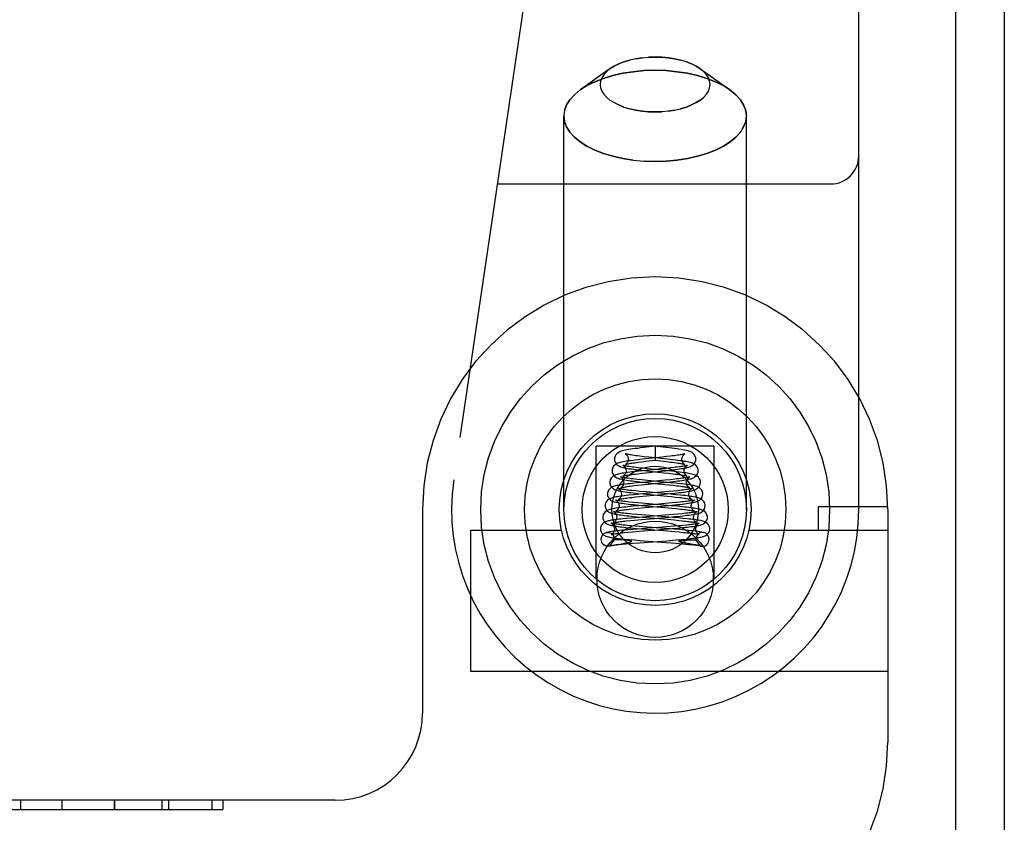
# Model space of a CAD drawing. Header units: inches. Extents: x 0 to 221, y 0 to 143.
# Tile 231 of 256: x 96.139 to 97.197, y 118.074 to 118.936. Entities that reach past the tile are written whole.
import ezdxf

# ---------------------------------------------------------------- set-up
doc = ezdxf.new("R2010")
doc.units = ezdxf.units.IN
doc.header["$LTSCALE"] = 12.142857
doc.header["$MEASUREMENT"] = 0
doc.linetypes.add('HIDDEN', pattern=[0.2, 0.1, -0.1])
doc.layers.get('0').update_dxf_attribs({"linetype": 'CONTINUOUS'})
doc.layers.add('RIGHTHAND_DOOR_ASSEMBLY', color=7, linetype='CONTINUOUS')

msp = doc.modelspace()

# ---------------------------------------------------------------- linework, layer by layer
at = {"color": 7, "linetype": 'Continuous'}
msp.add_line((97.1452, 117.9323), (97.1452, 135.6919), dxfattribs=at)
at = {"color": 3, "linetype": 'Continuous'}
msp.add_line((97.1972, 135.5799), (97.1972, 118.0319), dxfattribs=at)
at = {"layer": 'RIGHTHAND_DOOR_ASSEMBLY', "color": 8, "linetype": 'HIDDEN'}
for p, q in [((97.0407, 118.4099), (97.0407, 120.1268)), ((96.7888, 119.6886), (96.6055, 118.4418)), ((96.822, 118.8963), (96.8148, 118.8961)), ((96.8555, 118.8911), (96.8611, 118.8889)), ((96.8661, 118.8864), (96.8701, 118.8839)), ((96.7738, 118.8839), (96.742, 118.8614)), ((96.7697, 118.8806), (96.7738, 118.8839)), ((96.8701, 118.8839), (96.902, 118.8614)), ((96.7352, 118.8558), (96.7419, 118.8614)), ((96.7885, 118.8426), (96.7829, 118.8448)), ((96.724, 118.4099), (96.724, 118.8331)), ((96.822, 118.8373), (96.8291, 118.8376)), ((96.92, 118.4099), (96.92, 118.8331)), ((96.822, 118.7841), (96.8102, 118.7844)), ((96.6523, 118.7599), (97.0107, 118.7599)), ((96.8855, 118.4779), (96.7585, 118.4779)), ((96.7585, 118.335), (96.7585, 118.4779)), ((96.8126, 118.4768), (96.8063, 118.4761)), ((96.822, 118.4779), (96.8126, 118.4768)), ((96.8241, 118.4777), (96.822, 118.4779)), ((96.822, 118.4779), (96.822, 118.463)), ((96.8339, 118.4766), (96.8241, 118.4777)), ((96.8855, 118.335), (96.8855, 118.4779)), ((96.8082, 118.4639), (96.8029, 118.4633)), ((96.8036, 118.4608), (96.8076, 118.4613)), ((96.8076, 118.4613), (96.8119, 118.4618)), ((96.8153, 118.4661), (96.8102, 118.4667)), ((96.8119, 118.4618), (96.822, 118.463)), ((96.8353, 118.464), (96.8153, 118.4661)), ((96.822, 118.463), (96.8312, 118.4619)), ((96.8342, 118.4668), (96.8295, 118.4662)), ((96.8385, 118.4673), (96.8342, 118.4668)), ((96.8044, 118.4511), (96.7993, 118.4506)), ((96.8123, 118.4519), (96.8044, 118.4511)), ((96.8135, 118.4538), (96.8084, 118.4543)), ((96.8132, 118.4514), (96.8312, 118.4495)), ((96.8367, 118.4514), (96.8135, 118.4538)), ((96.8341, 118.4542), (96.8273, 118.4535)), ((96.8327, 118.4516), (96.8384, 118.4523)), ((96.8383, 118.4546), (96.8341, 118.4542)), ((96.8422, 118.4551), (96.8383, 118.4546)), ((96.8031, 118.4484), (96.8077, 118.4489)), ((96.8077, 118.4489), (96.8155, 118.4498)), ((96.8136, 118.4412), (96.8079, 118.4418)), ((96.8329, 118.4415), (96.8083, 118.4391)), ((96.8386, 118.4388), (96.8136, 118.4412)), ((96.8312, 118.4495), (96.8365, 118.4489)), ((96.8383, 118.442), (96.8329, 118.4415)), ((96.8359, 118.4394), (96.8413, 118.44)), ((96.8431, 118.4425), (96.8383, 118.442)), ((96.8025, 118.4385), (96.7972, 118.438)), ((96.799, 118.4356), (96.803, 118.436)), ((96.8053, 118.4294), (96.8009, 118.4299)), ((96.8083, 118.4391), (96.8025, 118.4385)), ((96.803, 118.436), (96.8073, 118.4365)), ((96.8124, 118.4288), (96.8053, 118.4294)), ((96.8073, 118.4365), (96.8144, 118.4372)), ((96.811, 118.4391), (96.8324, 118.4369)), ((96.8144, 118.4372), (96.8276, 118.4385)), ((96.8276, 118.4385), (96.8359, 118.4394)), ((96.8324, 118.4369), (96.8371, 118.4364)), ((96.8416, 118.4297), (96.8366, 118.4293)), ((96.8371, 118.4364), (96.8415, 118.436)), ((96.8462, 118.4302), (96.8416, 118.4297)), ((96.7986, 118.4258), (96.7934, 118.4252)), ((96.7967, 118.423), (96.8008, 118.4234)), ((96.8043, 118.4263), (96.7986, 118.4258)), ((96.8008, 118.4234), (96.8053, 118.4239)), ((96.8053, 118.4239), (96.8128, 118.4246)), ((96.8096, 118.4267), (96.8348, 118.4243)), ((96.8391, 118.4264), (96.8124, 118.4288)), ((96.8366, 118.4293), (96.8284, 118.4285)), ((96.8293, 118.4262), (96.8378, 118.427)), ((96.8348, 118.4243), (96.8396, 118.4238)), ((96.8378, 118.427), (96.8431, 118.4276)), ((96.8443, 118.4259), (96.8391, 118.4264)), ((96.8396, 118.4238), (96.844, 118.4233)), ((96.572, 118.4099), (96.572, 118.1912)), ((96.7982, 118.4134), (96.7928, 118.4128)), ((96.7942, 118.4104), (96.7984, 118.4108)), ((96.8038, 118.4139), (96.7982, 118.4134)), ((96.7984, 118.4108), (96.803, 118.4113)), ((96.8033, 118.417), (96.7985, 118.4175)), ((96.803, 118.4113), (96.8105, 118.412)), ((96.8114, 118.4163), (96.8033, 118.417)), ((96.8076, 118.4143), (96.8321, 118.4121)), ((96.8105, 118.412), (96.8338, 118.414)), ((96.8392, 118.414), (96.8114, 118.4163)), ((96.8321, 118.4121), (96.84, 118.4113)), ((96.8401, 118.417), (96.8326, 118.4163)), ((96.8338, 118.414), (96.8399, 118.4146)), ((96.8453, 118.4134), (96.8392, 118.414)), ((96.8399, 118.4146), (96.8458, 118.4152)), ((96.84, 118.4113), (96.8448, 118.4109)), ((96.8446, 118.4174), (96.8401, 118.417)), ((96.8488, 118.4178), (96.8446, 118.4174)), ((97.0719, 118.4129), (96.997, 118.4129)), ((96.997, 118.4129), (96.997, 118.3879)), ((97.072, 118.4099), (97.072, 118.1599)), ((96.7916, 118.4004), (96.7871, 118.3999)), ((96.7912, 118.3977), (96.7953, 118.3981)), ((96.7966, 118.4008), (96.7916, 118.4004)), ((96.7953, 118.3981), (96.7998, 118.3986)), ((96.8048, 118.4015), (96.7966, 118.4008)), ((96.8028, 118.4045), (96.7973, 118.405)), ((96.7998, 118.3986), (96.8072, 118.3992)), ((96.8021, 118.4022), (96.8083, 118.4016)), ((96.812, 118.4037), (96.8028, 118.4045)), ((96.8083, 118.4016), (96.8351, 118.3994)), ((96.8409, 118.4014), (96.812, 118.4037)), ((96.8413, 118.4045), (96.8326, 118.4038)), ((96.8351, 118.3994), (96.8427, 118.3987)), ((96.8368, 118.4017), (96.843, 118.4023)), ((96.8466, 118.4009), (96.8409, 118.4014)), ((96.8465, 118.405), (96.8413, 118.4045)), ((96.8427, 118.3987), (96.8473, 118.3983)), ((96.843, 118.4023), (96.8488, 118.4029)), ((96.8511, 118.4054), (96.8465, 118.405)), ((96.8517, 118.4004), (96.8466, 118.4009)), ((96.624, 118.3879), (96.7213, 118.3879)), ((96.624, 118.2359), (96.624, 118.3879)), ((96.7925, 118.3881), (96.7869, 118.3876)), ((96.7984, 118.3886), (96.7925, 118.3881)), ((96.801, 118.3921), (96.7961, 118.3925)), ((96.8076, 118.3893), (96.7984, 118.3886)), ((96.8089, 118.3914), (96.801, 118.3921)), ((96.8017, 118.3896), (96.8078, 118.3891)), ((96.8139, 118.3898), (96.8076, 118.3893)), ((96.8078, 118.3891), (96.8351, 118.3869)), ((96.8423, 118.3888), (96.8089, 118.3914)), ((96.8347, 118.3914), (96.8261, 118.3907)), ((96.8276, 118.3884), (96.84, 118.3895)), ((96.8426, 118.392), (96.8347, 118.3914)), ((96.84, 118.3895), (96.846, 118.39)), ((96.8485, 118.3883), (96.8423, 118.3888)), ((96.8474, 118.3925), (96.8426, 118.392)), ((96.846, 118.39), (96.8516, 118.3905)), ((96.8518, 118.3929), (96.8474, 118.3925)), ((96.8557, 118.3932), (96.8518, 118.3929)), ((96.9226, 118.3879), (97.072, 118.3879)), ((96.7782, 118.3779), (96.7782, 118.3772)), ((96.7822, 118.3773), (96.7811, 118.3773)), ((96.7832, 118.3772), (96.7822, 118.3773)), ((96.7842, 118.3772), (96.7832, 118.3772)), ((96.7852, 118.3772), (96.7842, 118.3772)), ((96.7862, 118.3772), (96.7852, 118.3772)), ((96.7871, 118.3772), (96.7862, 118.3772)), ((96.7879, 118.3771), (96.7871, 118.3772)), ((96.7887, 118.3771), (96.7879, 118.3771)), ((96.7894, 118.3771), (96.7887, 118.3771)), ((96.7892, 118.3851), (96.7931, 118.3855)), ((96.7901, 118.377), (96.7894, 118.3771)), ((96.7915, 118.3769), (96.791, 118.377)), ((96.792, 118.3769), (96.7915, 118.3769)), ((96.7924, 118.3769), (96.792, 118.3769)), ((96.7928, 118.3768), (96.7924, 118.3769)), ((96.7931, 118.3855), (96.7975, 118.386)), ((96.7943, 118.3777), (96.7998, 118.3772)), ((96.7975, 118.386), (96.8048, 118.3866)), ((96.7998, 118.3772), (96.8059, 118.3767)), ((96.805, 118.3742), (96.8344, 118.3764)), ((96.8059, 118.3767), (96.8336, 118.3746)), ((96.8344, 118.3764), (96.8441, 118.3772)), ((96.8351, 118.3869), (96.8431, 118.3863)), ((96.8431, 118.3863), (96.8479, 118.3858)), ((96.8441, 118.3772), (96.8499, 118.3777)), ((96.8499, 118.3777), (96.8552, 118.3782)), ((96.8506, 118.3768), (96.8509, 118.3768)), ((96.8509, 118.3768), (96.8513, 118.3768)), ((96.8513, 118.3768), (96.8517, 118.3769)), ((96.8524, 118.3769), (96.853, 118.377)), ((96.853, 118.377), (96.8535, 118.377)), ((96.8535, 118.377), (96.8542, 118.377)), ((96.8542, 118.377), (96.8549, 118.3771)), ((96.8549, 118.3771), (96.8556, 118.3771)), ((96.8556, 118.3771), (96.8564, 118.3771)), ((96.8564, 118.3771), (96.8573, 118.3772)), ((96.8573, 118.3772), (96.8582, 118.3772)), ((96.8582, 118.3772), (96.8592, 118.3772)), ((96.8592, 118.3772), (96.8602, 118.3772)), ((96.8602, 118.3772), (96.8612, 118.3773)), ((96.8612, 118.3773), (96.8623, 118.3773)), ((96.8623, 118.3773), (96.8633, 118.3773)), ((96.8657, 118.3779), (96.8658, 118.3772)), ((96.7733, 118.3708), (96.7728, 118.3707)), ((96.7776, 118.3717), (96.7788, 118.372)), ((96.7788, 118.372), (96.78, 118.3722)), ((96.78, 118.3722), (96.7818, 118.3725)), ((96.7818, 118.3725), (96.7859, 118.3732)), ((96.7859, 118.3732), (96.788, 118.3735)), ((96.788, 118.3735), (96.7891, 118.3737)), ((96.7891, 118.3737), (96.7902, 118.3739)), ((96.7902, 118.3739), (96.7908, 118.374)), ((96.7904, 118.3729), (96.7976, 118.3736)), ((96.7908, 118.374), (96.7915, 118.3742)), ((96.7915, 118.3742), (96.7921, 118.3743)), ((96.7976, 118.3736), (96.805, 118.3742)), ((96.8336, 118.3746), (96.8445, 118.3737)), ((96.8534, 118.374), (96.8528, 118.3741)), ((96.8541, 118.3739), (96.8534, 118.374)), ((96.8552, 118.3737), (96.8541, 118.3739)), ((96.8563, 118.3735), (96.8552, 118.3737)), ((96.8595, 118.3729), (96.8563, 118.3735)), ((96.86, 118.3728), (96.8595, 118.3729)), ((96.8627, 118.3724), (96.86, 118.3728)), ((96.8645, 118.3721), (96.8627, 118.3724)), ((96.8706, 118.3708), (96.8711, 118.3707)), ((97.072, 118.2359), (96.624, 118.2359)), ((96.4782, 118.0974), (95.8232, 118.0974)), ((96.14, 118.0974), (96.14, 118.0874)), ((96.1845, 118.0974), (96.1845, 118.0874)), ((96.1846, 118.0874), (96.1846, 118.0974)), ((96.2408, 118.0974), (96.2408, 118.0874)), ((96.2409, 118.0874), (96.2409, 118.0974)), ((96.2409, 118.0874), (96.2409, 118.0974)), ((96.2919, 118.0974), (96.2919, 118.0874)), ((96.2991, 118.0974), (96.2991, 118.0874)), ((96.3455, 118.0974), (96.3455, 118.0874)), ((96.3575, 118.0974), (96.3575, 118.0874)), ((96.0655, 118.0874), (96.3575, 118.0874))]:
    msp.add_line(p, q, dxfattribs=at)
for points in [[(96.8079, 118.8955), (96.8011, 118.8944), (96.7946, 118.893), (96.7885, 118.8911), (96.7829, 118.8889), (96.7778, 118.8864), (96.7738, 118.8839)], [(96.8011, 118.8944), (96.8079, 118.8955), (96.8148, 118.8961), (96.822, 118.8963)], [(96.822, 118.8963), (96.8291, 118.8961), (96.8361, 118.8955), (96.8429, 118.8944), (96.8494, 118.893)], [(96.8701, 118.8839), (96.8661, 118.8864), (96.8611, 118.8889), (96.8555, 118.8911), (96.8494, 118.893), (96.8429, 118.8944), (96.8361, 118.8955), (96.8291, 118.8961), (96.822, 118.8963)], [(96.7738, 118.8839), (96.7778, 118.8864), (96.7829, 118.8889), (96.7885, 118.8911), (96.7946, 118.893)], [(96.822, 118.8821), (96.8102, 118.8817), (96.7985, 118.8806), (96.7872, 118.8789), (96.7764, 118.8765), (96.7663, 118.8734), (96.757, 118.8697), (96.7486, 118.8656), (96.7419, 118.8614)], [(96.7419, 118.8614), (96.7486, 118.8656), (96.757, 118.8697), (96.7663, 118.8734), (96.7764, 118.8765), (96.7872, 118.8789), (96.7985, 118.8806), (96.8102, 118.8817), (96.822, 118.8821)], [(96.7738, 118.8839), (96.7697, 118.8806), (96.7668, 118.8773), (96.7647, 118.8739), (96.7634, 118.8704), (96.763, 118.8668), (96.7634, 118.8633), (96.7647, 118.8598), (96.7668, 118.8564), (96.7697, 118.8531), (96.7734, 118.8501), (96.7778, 118.8473), (96.7829, 118.8448), (96.7885, 118.8426), (96.7946, 118.8407), (96.8011, 118.8393), (96.8079, 118.8382), (96.8148, 118.8376), (96.822, 118.8373)], [(96.822, 118.8821), (96.8338, 118.8817), (96.8454, 118.8806), (96.8567, 118.8789), (96.8675, 118.8765), (96.8776, 118.8734), (96.887, 118.8697), (96.8953, 118.8656), (96.902, 118.8614)], [(96.902, 118.8614), (96.8953, 118.8656), (96.887, 118.8697), (96.8776, 118.8734), (96.8675, 118.8765), (96.8567, 118.8789), (96.8454, 118.8806), (96.8338, 118.8817), (96.822, 118.8821)], [(96.8361, 118.8382), (96.8429, 118.8393), (96.8494, 118.8407), (96.8555, 118.8426), (96.8611, 118.8448), (96.8661, 118.8473), (96.8705, 118.8501), (96.8742, 118.8531), (96.8771, 118.8564), (96.8792, 118.8598), (96.8805, 118.8633), (96.881, 118.8668), (96.8805, 118.8704), (96.8792, 118.8739), (96.8771, 118.8773), (96.8742, 118.8806), (96.8701, 118.8839)], [(96.7419, 118.8614), (96.7352, 118.8558), (96.7303, 118.8504), (96.7268, 118.8448), (96.7247, 118.839), (96.724, 118.8331)], [(96.902, 118.8614), (96.9087, 118.8558), (96.9136, 118.8504), (96.9171, 118.8448), (96.9193, 118.839), (96.92, 118.8331)], [(96.92, 118.8331), (96.9193, 118.839), (96.9171, 118.8448), (96.9136, 118.8504), (96.9087, 118.8558), (96.902, 118.8614)], [(96.7247, 118.839), (96.7268, 118.8448), (96.7303, 118.8504)], [(96.8705, 118.8501), (96.8661, 118.8473), (96.8611, 118.8448), (96.8555, 118.8426), (96.8494, 118.8407)], [(96.7985, 118.7855), (96.7872, 118.7872), (96.7764, 118.7897), (96.7663, 118.7927), (96.757, 118.7964), (96.7486, 118.8006), (96.7413, 118.8052), (96.7352, 118.8103), (96.7303, 118.8157), (96.7268, 118.8213), (96.7247, 118.8272), (96.724, 118.8331)], [(96.724, 118.8331), (96.7247, 118.8272), (96.7268, 118.8213), (96.7303, 118.8157), (96.7352, 118.8103), (96.7413, 118.8052), (96.7486, 118.8006), (96.757, 118.7964), (96.7663, 118.7927), (96.7764, 118.7897), (96.7872, 118.7872), (96.7985, 118.7855), (96.8102, 118.7844), (96.822, 118.7841)], [(96.822, 118.8373), (96.8148, 118.8376), (96.8079, 118.8382), (96.8011, 118.8393), (96.7946, 118.8407)], [(96.8429, 118.8393), (96.8361, 118.8382), (96.8291, 118.8376), (96.822, 118.8373)], [(96.822, 118.7841), (96.8338, 118.7844), (96.8454, 118.7855), (96.8567, 118.7872), (96.8675, 118.7897), (96.8776, 118.7927), (96.887, 118.7964), (96.8953, 118.8006), (96.9026, 118.8052), (96.9087, 118.8103), (96.9136, 118.8157), (96.9171, 118.8213), (96.9193, 118.8272), (96.92, 118.8331)], [(96.9193, 118.8272), (96.9171, 118.8213), (96.9136, 118.8157), (96.9087, 118.8103), (96.9026, 118.8052), (96.8953, 118.8006), (96.887, 118.7964), (96.8776, 118.7927), (96.8675, 118.7897), (96.8567, 118.7872), (96.8454, 118.7855), (96.8338, 118.7844), (96.822, 118.7841)], [(96.8063, 118.4761), (96.8034, 118.4757), (96.8006, 118.4754), (96.7981, 118.475), (96.7958, 118.4747), (96.7936, 118.4743), (96.7917, 118.474), (96.79, 118.4737), (96.7884, 118.4733), (96.7869, 118.473), (96.7856, 118.4726), (96.7844, 118.4722), (96.7833, 118.4717), (96.7821, 118.471), (96.781, 118.4702), (96.7799, 118.4689), (96.7789, 118.4673), (96.7783, 118.4655), (96.7782, 118.4641)], [(96.8657, 118.4641), (96.8656, 118.4656), (96.865, 118.4674), (96.864, 118.469), (96.8628, 118.4703), (96.8616, 118.4711), (96.8605, 118.4718), (96.8593, 118.4723), (96.8581, 118.4727), (96.8567, 118.473), (96.8553, 118.4734), (96.8536, 118.4737), (96.8518, 118.4741), (96.8498, 118.4744), (96.8476, 118.4748), (96.8452, 118.4751), (96.8426, 118.4755), (96.8399, 118.4758), (96.8339, 118.4766)], [(96.8029, 118.4633), (96.8003, 118.463), (96.7979, 118.4627), (96.7955, 118.4624), (96.7933, 118.4621), (96.7912, 118.4618), (96.7893, 118.4615), (96.7876, 118.4611), (96.786, 118.4608), (96.7845, 118.4605), (96.7832, 118.4601), (96.782, 118.4597), (96.7809, 118.4592), (96.7797, 118.4586), (96.7785, 118.4577), (96.7773, 118.4564), (96.7764, 118.4548), (96.7758, 118.4529), (96.7757, 118.4516)], [(96.7782, 118.4641), (96.7784, 118.4626), (96.779, 118.4608), (96.78, 118.4592), (96.7811, 118.458), (96.7823, 118.4571), (96.7835, 118.4564), (96.7847, 118.4559), (96.786, 118.4555), (96.7873, 118.4552), (96.7888, 118.4548), (96.7904, 118.4545), (96.7922, 118.4542), (96.7942, 118.4538), (96.7964, 118.4535), (96.7987, 118.4532), (96.8013, 118.4528), (96.8041, 118.4525), (96.807, 118.4521), (96.8132, 118.4514)], [(96.7901, 118.4698), (96.7899, 118.4699), (96.79, 118.4699), (96.7903, 118.4696), (96.791, 118.4691), (96.7918, 118.4682), (96.7926, 118.4668), (96.7931, 118.4653), (96.7932, 118.4641)], [(96.7932, 118.4641), (96.7931, 118.4631), (96.7927, 118.4616), (96.792, 118.4603), (96.7912, 118.4593), (96.7906, 118.4587), (96.7902, 118.4584), (96.79, 118.4583)], [(96.8102, 118.4667), (96.8055, 118.4673), (96.8034, 118.4675), (96.8013, 118.4678), (96.7994, 118.4681), (96.7977, 118.4683), (96.7961, 118.4686), (96.7946, 118.4688), (96.7933, 118.4691), (96.7922, 118.4693), (96.7913, 118.4695), (96.7906, 118.4697), (96.7902, 118.4698), (96.7901, 118.4698)], [(96.8295, 118.4662), (96.8192, 118.4651), (96.8082, 118.4639)], [(96.8312, 118.4619), (96.8362, 118.4613), (96.8386, 118.461), (96.8408, 118.4607), (96.8429, 118.4604), (96.8448, 118.4602), (96.8466, 118.4599), (96.8481, 118.4596), (96.8495, 118.4594), (96.8507, 118.4592), (96.8518, 118.4589), (96.8526, 118.4587), (96.8533, 118.4586), (96.8536, 118.4585)], [(96.8682, 118.4516), (96.8682, 118.4526), (96.8677, 118.4545), (96.8668, 118.4561), (96.8656, 118.4575), (96.8645, 118.4584), (96.8632, 118.4591), (96.8621, 118.4596), (96.8609, 118.46), (96.8596, 118.4604), (96.8582, 118.4607), (96.8566, 118.4611), (96.8549, 118.4614), (96.853, 118.4617), (96.8509, 118.4621), (96.8486, 118.4624), (96.8462, 118.4627), (96.8436, 118.463), (96.841, 118.4633), (96.8353, 118.464)], [(96.8384, 118.4523), (96.8411, 118.4526), (96.8436, 118.4529), (96.846, 118.4533), (96.8483, 118.4536), (96.8504, 118.4539), (96.8523, 118.4542), (96.854, 118.4546), (96.8556, 118.4549), (96.857, 118.4553), (96.8583, 118.4556), (96.8594, 118.456), (96.8605, 118.4565), (96.8617, 118.4571), (96.8628, 118.458), (96.864, 118.4592), (96.865, 118.4609), (96.8656, 118.4628), (96.8657, 118.4641)], [(96.8538, 118.4698), (96.8539, 118.4699), (96.854, 118.4699), (96.8538, 118.4698), (96.8535, 118.4697), (96.8529, 118.4695), (96.8521, 118.4694), (96.8512, 118.4692), (96.8501, 118.4689), (96.8488, 118.4687), (96.8474, 118.4685), (96.8459, 118.4683), (96.8442, 118.468), (96.8425, 118.4678), (96.8406, 118.4675), (96.8385, 118.4673)], [(96.8507, 118.4641), (96.8508, 118.4652), (96.8513, 118.4667), (96.852, 118.4681), (96.8529, 118.4691), (96.8535, 118.4696), (96.8538, 118.4698)], [(96.8536, 118.4585), (96.8537, 118.4584), (96.8539, 118.4583), (96.8539, 118.4583), (96.8537, 118.4585), (96.8532, 118.4588), (96.8526, 118.4594), (96.8518, 118.4604), (96.8512, 118.4617), (96.8508, 118.4633), (96.8507, 118.4641)], [(96.7993, 118.4506), (96.7969, 118.4503), (96.7946, 118.45), (96.7924, 118.4497), (96.7904, 118.4494), (96.7884, 118.4491), (96.7867, 118.4489), (96.7851, 118.4486), (96.7836, 118.4483), (96.7823, 118.448), (96.7811, 118.4477), (96.7799, 118.4473), (96.7789, 118.4469), (96.7779, 118.4464), (96.7768, 118.4458), (96.7757, 118.4448), (96.7746, 118.4435), (96.7737, 118.4419), (96.7733, 118.4401), (96.7732, 118.4391)], [(96.7757, 118.4516), (96.7759, 118.4501), (96.7765, 118.4483), (96.7774, 118.4468), (96.7786, 118.4455), (96.7798, 118.4446), (96.7809, 118.444), (96.7821, 118.4435), (96.7833, 118.4431), (96.7846, 118.4428), (96.786, 118.4424), (96.7875, 118.4421), (96.7893, 118.4418), (96.7911, 118.4415), (96.7932, 118.4412), (96.7954, 118.4409), (96.7978, 118.4406), (96.8002, 118.4403), (96.8028, 118.44), (96.8055, 118.4397), (96.811, 118.4391)], [(96.7878, 118.4573), (96.7876, 118.4574), (96.7874, 118.4575), (96.7874, 118.4575), (96.7876, 118.4573), (96.788, 118.457), (96.7887, 118.4565), (96.7894, 118.4555), (96.7901, 118.4543), (96.7906, 118.4528), (96.7907, 118.4516)], [(96.7907, 118.4516), (96.7907, 118.4508), (96.7903, 118.4492), (96.7896, 118.4479), (96.7888, 118.4469), (96.7882, 118.4463), (96.7877, 118.4459), (96.7874, 118.4458), (96.7874, 118.4458)], [(96.8084, 118.4543), (96.8038, 118.4548), (96.8016, 118.4551), (96.7995, 118.4553), (96.7976, 118.4556), (96.7958, 118.4558), (96.7942, 118.4561), (96.7928, 118.4563), (96.7915, 118.4565), (96.7903, 118.4567), (96.7894, 118.4569), (96.7886, 118.4571), (96.788, 118.4573), (96.7878, 118.4573)], [(96.79, 118.4583), (96.79, 118.4584), (96.7903, 118.4585), (96.7908, 118.4586), (96.7915, 118.4588), (96.7923, 118.459), (96.7933, 118.4592), (96.7944, 118.4594), (96.7956, 118.4596), (96.797, 118.4598), (96.7985, 118.4601), (96.8001, 118.4603), (96.8018, 118.4605), (96.8036, 118.4608)], [(96.8273, 118.4535), (96.82, 118.4527), (96.8123, 118.4519)], [(96.8155, 118.4498), (96.8211, 118.4504), (96.8327, 118.4516)], [(96.8707, 118.4391), (96.8707, 118.44), (96.8702, 118.4418), (96.8694, 118.4434), (96.8684, 118.4447), (96.8672, 118.4457), (96.866, 118.4465), (96.8649, 118.447), (96.8638, 118.4474), (96.8627, 118.4477), (96.8615, 118.448), (96.8601, 118.4483), (96.8586, 118.4486), (96.8569, 118.4489), (96.855, 118.4492), (96.8529, 118.4495), (96.8506, 118.4498), (96.8481, 118.4502), (96.8454, 118.4505), (96.8426, 118.4508), (96.8367, 118.4514)], [(96.8413, 118.44), (96.8438, 118.4403), (96.8463, 118.4406), (96.8486, 118.4409), (96.8508, 118.4412), (96.8528, 118.4415), (96.8546, 118.4418), (96.8563, 118.4421), (96.8579, 118.4424), (96.8593, 118.4428), (96.8606, 118.4431), (96.8617, 118.4435), (96.8629, 118.4439), (96.864, 118.4445), (96.8651, 118.4453), (96.8664, 118.4466), (96.8674, 118.4482), (96.8681, 118.4501), (96.8682, 118.4516)], [(96.8566, 118.4575), (96.8566, 118.4575), (96.8563, 118.4574), (96.8559, 118.4573), (96.8553, 118.4571), (96.8545, 118.4569), (96.8536, 118.4567), (96.8526, 118.4565), (96.8515, 118.4563), (96.8502, 118.4561), (96.8488, 118.4559), (96.8473, 118.4557), (96.8457, 118.4555), (96.844, 118.4553), (96.8422, 118.4551)], [(96.8532, 118.4516), (96.8533, 118.4528), (96.8538, 118.4543), (96.8545, 118.4556), (96.8553, 118.4565), (96.8559, 118.4571), (96.8564, 118.4574), (96.8566, 118.4575)], [(96.856, 118.4459), (96.8563, 118.4459), (96.8565, 118.4458), (96.8565, 118.4458), (96.8563, 118.4459), (96.8558, 118.4462), (96.8552, 118.4468), (96.8544, 118.4478), (96.8537, 118.4491), (96.8533, 118.4507), (96.8532, 118.4516)], [(96.7855, 118.4448), (96.7852, 118.4449), (96.7849, 118.445), (96.7848, 118.445), (96.785, 118.445), (96.7855, 118.4446), (96.7862, 118.444), (96.787, 118.4431), (96.7877, 118.4418), (96.7881, 118.4403), (96.7882, 118.4391)], [(96.8079, 118.4418), (96.8028, 118.4423), (96.8005, 118.4426), (96.7983, 118.4428), (96.7963, 118.4431), (96.7944, 118.4433), (96.7927, 118.4435), (96.7911, 118.4438), (96.7897, 118.444), (96.7885, 118.4442), (96.7874, 118.4444), (96.7865, 118.4446), (96.7857, 118.4448), (96.7855, 118.4448)], [(96.7874, 118.4458), (96.7874, 118.4458), (96.7876, 118.4458), (96.788, 118.446), (96.7886, 118.4461), (96.7893, 118.4463), (96.7902, 118.4465), (96.7913, 118.4467), (96.7925, 118.4469), (96.7939, 118.4471), (96.7955, 118.4474), (96.7972, 118.4476), (96.799, 118.4479), (96.801, 118.4481), (96.8031, 118.4484)], [(96.8365, 118.4489), (96.8412, 118.4483), (96.8434, 118.4481), (96.8455, 118.4478), (96.8474, 118.4475), (96.8491, 118.4473), (96.8507, 118.447), (96.8521, 118.4468), (96.8533, 118.4466), (96.8543, 118.4464), (96.8552, 118.4462), (96.8558, 118.446), (96.856, 118.4459)], [(96.8591, 118.445), (96.8591, 118.445), (96.8588, 118.4449), (96.8582, 118.4448), (96.8574, 118.4446), (96.8565, 118.4444), (96.8554, 118.4442), (96.8541, 118.444), (96.8527, 118.4437), (96.851, 118.4435), (96.8493, 118.4433), (96.8474, 118.443), (96.8453, 118.4428), (96.8431, 118.4425)], [(96.8557, 118.4391), (96.8558, 118.4403), (96.8563, 118.4418), (96.857, 118.4431), (96.8578, 118.444), (96.8585, 118.4446), (96.859, 118.445), (96.8592, 118.445), (96.8591, 118.445)], [(96.7972, 118.438), (96.7947, 118.4377), (96.7925, 118.4374), (96.7904, 118.4372), (96.7884, 118.4369), (96.7866, 118.4367), (96.7849, 118.4364), (96.7833, 118.4361), (96.7819, 118.4359), (96.7806, 118.4356), (96.7793, 118.4353), (96.7782, 118.435), (96.7772, 118.4347), (96.7762, 118.4343), (96.7753, 118.4339), (96.7742, 118.4332), (96.7731, 118.4323), (96.7721, 118.431), (96.7712, 118.4293), (96.7708, 118.4275), (96.7707, 118.4266)], [(96.7732, 118.4391), (96.7734, 118.4377), (96.7739, 118.4359), (96.7748, 118.4344), (96.776, 118.4331), (96.7771, 118.4323), (96.7783, 118.4316), (96.7794, 118.4311), (96.7805, 118.4308), (96.7817, 118.4304), (96.7829, 118.4301), (96.7843, 118.4298), (96.7859, 118.4295), (96.7876, 118.4293), (96.7894, 118.429), (96.7915, 118.4287), (96.7937, 118.4284), (96.796, 118.4281), (96.7985, 118.4278), (96.8011, 118.4275), (96.8039, 118.4272), (96.8096, 118.4267)], [(96.7827, 118.4324), (96.7825, 118.4325), (96.7822, 118.4326), (96.7822, 118.4326), (96.7824, 118.4325), (96.7829, 118.4322), (96.7836, 118.4316), (96.7844, 118.4306), (96.7851, 118.4294), (96.7856, 118.4279), (96.7857, 118.4266)], [(96.8009, 118.4299), (96.7969, 118.4303), (96.7951, 118.4305), (96.7933, 118.4307), (96.7917, 118.4309), (96.7901, 118.4311), (96.7887, 118.4313), (96.7874, 118.4315), (96.7862, 118.4317), (96.7852, 118.4319), (96.7843, 118.4321), (96.7835, 118.4323), (96.7829, 118.4324), (96.7827, 118.4324)], [(96.7882, 118.4391), (96.7881, 118.4382), (96.7877, 118.4366), (96.787, 118.4353), (96.7863, 118.4343), (96.7856, 118.4337), (96.7851, 118.4333), (96.7848, 118.4332), (96.7848, 118.4332)], [(96.7848, 118.4332), (96.7848, 118.4332), (96.785, 118.4333), (96.7854, 118.4334), (96.786, 118.4335), (96.7867, 118.4337), (96.7876, 118.4339), (96.7886, 118.4341), (96.7897, 118.4343), (96.791, 118.4345), (96.7924, 118.4347), (96.7939, 118.4349), (96.7955, 118.4351), (96.7972, 118.4353), (96.799, 118.4356)], [(96.8732, 118.4266), (96.8732, 118.4275), (96.8727, 118.4293), (96.8719, 118.431), (96.8708, 118.4323), (96.8697, 118.4332), (96.8687, 118.4339), (96.8677, 118.4343), (96.8667, 118.4347), (96.8657, 118.435), (96.8646, 118.4353), (96.8634, 118.4356), (96.862, 118.4359), (96.8606, 118.4361), (96.8591, 118.4364), (96.8574, 118.4367), (96.8556, 118.4369), (96.8536, 118.4372), (96.8515, 118.4374), (96.8492, 118.4377), (96.8468, 118.438), (96.8442, 118.4383), (96.8386, 118.4388)], [(96.8415, 118.436), (96.8454, 118.4355), (96.8472, 118.4353), (96.8489, 118.4351), (96.8505, 118.4348), (96.852, 118.4346), (96.8533, 118.4344), (96.8546, 118.4342), (96.8556, 118.434), (96.8566, 118.4338), (96.8574, 118.4337), (96.8581, 118.4335), (96.8586, 118.4334), (96.8588, 118.4333)], [(96.8431, 118.4276), (96.8457, 118.4278), (96.8481, 118.4281), (96.8504, 118.4284), (96.8525, 118.4287), (96.8545, 118.429), (96.8564, 118.4293), (96.858, 118.4295), (96.8596, 118.4298), (96.861, 118.4301), (96.8623, 118.4304), (96.8634, 118.4308), (96.8645, 118.4311), (96.8655, 118.4315), (96.8665, 118.4321), (96.8676, 118.4328), (96.8688, 118.434), (96.8698, 118.4355), (96.8705, 118.4373), (96.8707, 118.4391)], [(96.8617, 118.4326), (96.8616, 118.4326), (96.8613, 118.4325), (96.8607, 118.4323), (96.86, 118.4322), (96.859, 118.432), (96.8579, 118.4318), (96.8567, 118.4316), (96.8553, 118.4313), (96.8537, 118.4311), (96.852, 118.4309), (96.8502, 118.4307), (96.8482, 118.4304), (96.8462, 118.4302)], [(96.8588, 118.4333), (96.859, 118.4333), (96.8591, 118.4332), (96.8591, 118.4332), (96.8588, 118.4333), (96.8584, 118.4337), (96.8577, 118.4343), (96.8569, 118.4353), (96.8562, 118.4366), (96.8558, 118.4382), (96.8557, 118.4391)], [(96.8582, 118.4266), (96.8584, 118.428), (96.8589, 118.4295), (96.8596, 118.4307), (96.8604, 118.4317), (96.8611, 118.4323), (96.8616, 118.4325), (96.8617, 118.4326), (96.8617, 118.4326)], [(96.7934, 118.4252), (96.791, 118.425), (96.7887, 118.4247), (96.7866, 118.4244), (96.7847, 118.4242), (96.7829, 118.4239), (96.7813, 118.4237), (96.7798, 118.4234), (96.7784, 118.4231), (96.7771, 118.4229), (96.776, 118.4226), (96.7749, 118.4223), (96.7739, 118.4219), (96.7729, 118.4214), (96.7719, 118.4208), (96.7708, 118.4199), (96.7697, 118.4186), (96.7688, 118.417), (96.7683, 118.4152), (96.7682, 118.4141)], [(96.7707, 118.4266), (96.7709, 118.4251), (96.7715, 118.4233), (96.7724, 118.4218), (96.7736, 118.4205), (96.7747, 118.4197), (96.7759, 118.4191), (96.777, 118.4186), (96.7781, 118.4183), (96.7792, 118.418), (96.7805, 118.4177), (96.7818, 118.4174), (96.7833, 118.4171), (96.785, 118.4168), (96.7868, 118.4166), (96.7888, 118.4163), (96.791, 118.416), (96.7933, 118.4157), (96.7959, 118.4155), (96.7986, 118.4152), (96.8015, 118.4149), (96.8076, 118.4143)], [(96.7802, 118.42), (96.7799, 118.4201), (96.7797, 118.4202), (96.7796, 118.4202), (96.7799, 118.4201), (96.7804, 118.4197), (96.7811, 118.4191), (96.7819, 118.4182), (96.7826, 118.4169), (96.7831, 118.4154), (96.7832, 118.4141)], [(96.7985, 118.4175), (96.7941, 118.418), (96.7921, 118.4182), (96.7902, 118.4184), (96.7884, 118.4186), (96.7868, 118.4188), (96.7854, 118.419), (96.784, 118.4192), (96.7829, 118.4194), (96.7819, 118.4196), (96.7811, 118.4198), (96.7804, 118.4199), (96.7802, 118.42)], [(96.7857, 118.4266), (96.7857, 118.4258), (96.7853, 118.4242), (96.7846, 118.4228), (96.7838, 118.4218), (96.7831, 118.4212), (96.7825, 118.4208), (96.7823, 118.4207), (96.7822, 118.4206)], [(96.7822, 118.4206), (96.7823, 118.4207), (96.7824, 118.4207), (96.7828, 118.4208), (96.7834, 118.421), (96.7841, 118.4211), (96.785, 118.4213), (96.786, 118.4215), (96.7872, 118.4217), (96.7885, 118.4219), (96.7899, 118.4221), (96.7914, 118.4223), (96.7931, 118.4225), (96.7948, 118.4227), (96.7967, 118.423)], [(96.8284, 118.4285), (96.8194, 118.4277), (96.8164, 118.4274), (96.8043, 118.4263)], [(96.8128, 118.4246), (96.8208, 118.4254), (96.8293, 118.4262)], [(96.844, 118.4233), (96.848, 118.4229), (96.8498, 118.4227), (96.8515, 118.4224), (96.8531, 118.4222), (96.8546, 118.422), (96.856, 118.4218), (96.8572, 118.4216), (96.8583, 118.4214), (96.8592, 118.4213), (96.86, 118.4211), (96.8607, 118.4209), (96.8612, 118.4208), (96.8614, 118.4208)], [(96.8757, 118.4141), (96.8757, 118.4151), (96.8752, 118.4169), (96.8744, 118.4185), (96.8733, 118.4198), (96.8722, 118.4207), (96.8712, 118.4214), (96.8702, 118.4218), (96.8692, 118.4222), (96.8682, 118.4225), (96.8671, 118.4228), (96.8659, 118.4231), (96.8646, 118.4233), (96.8631, 118.4236), (96.8615, 118.4238), (96.8598, 118.4241), (96.8579, 118.4244), (96.8559, 118.4246), (96.8538, 118.4249), (96.8516, 118.4251), (96.8493, 118.4254), (96.8443, 118.4259)], [(96.8458, 118.4152), (96.8485, 118.4155), (96.8511, 118.4158), (96.8536, 118.4161), (96.8558, 118.4164), (96.8579, 118.4167), (96.8598, 118.417), (96.8615, 118.4173), (96.863, 118.4176), (96.8644, 118.4179), (96.8656, 118.4182), (96.8668, 118.4186), (96.8679, 118.419), (96.869, 118.4196), (96.8702, 118.4204), (96.8714, 118.4216), (96.8724, 118.4231), (96.873, 118.4249), (96.8732, 118.4266)], [(96.8643, 118.4202), (96.8642, 118.4201), (96.864, 118.4201), (96.8635, 118.4199), (96.8628, 118.4198), (96.862, 118.4196), (96.8611, 118.4194), (96.86, 118.4193), (96.8588, 118.4191), (96.8574, 118.4189), (96.8559, 118.4187), (96.8543, 118.4185), (96.8526, 118.4183), (96.8508, 118.4181), (96.8488, 118.4178)], [(96.8614, 118.4208), (96.8615, 118.4207), (96.8617, 118.4206), (96.8617, 118.4207), (96.8614, 118.4208), (96.8608, 118.4212), (96.8601, 118.4218), (96.8593, 118.4229), (96.8587, 118.4242), (96.8583, 118.4258), (96.8582, 118.4266)], [(96.8607, 118.4141), (96.8609, 118.4154), (96.8613, 118.4169), (96.8621, 118.4182), (96.8629, 118.4192), (96.8636, 118.4198), (96.8641, 118.4201), (96.8643, 118.4202), (96.8643, 118.4202)], [(96.7928, 118.4128), (96.7903, 118.4126), (96.788, 118.4123), (96.7857, 118.4121), (96.7837, 118.4118), (96.7818, 118.4116), (96.78, 118.4113), (96.7784, 118.4111), (96.777, 118.4108), (96.7756, 118.4105), (96.7744, 118.4103), (96.7733, 118.41), (96.7723, 118.4097), (96.7713, 118.4093), (96.7703, 118.4089), (96.7693, 118.4082), (96.7682, 118.4073), (96.7671, 118.406), (96.7662, 118.4044), (96.7658, 118.4026), (96.7657, 118.4016)], [(96.7682, 118.4141), (96.7684, 118.4127), (96.7689, 118.411), (96.7698, 118.4094), (96.7709, 118.4082), (96.772, 118.4073), (96.7732, 118.4067), (96.7742, 118.4063), (96.7752, 118.4059), (96.7763, 118.4056), (96.7774, 118.4053), (96.7787, 118.4051), (96.78, 118.4048), (96.7815, 118.4046), (96.7832, 118.4043), (96.785, 118.4041), (96.7869, 118.4038), (96.789, 118.4035), (96.7913, 118.4033), (96.7938, 118.403), (96.7964, 118.4028), (96.8021, 118.4022)], [(96.7832, 118.4141), (96.7832, 118.4133), (96.7828, 118.4117), (96.7821, 118.4104), (96.7813, 118.4093), (96.7806, 118.4086), (96.78, 118.4083), (96.7797, 118.4081), (96.7797, 118.4081)], [(96.7797, 118.4081), (96.7797, 118.4081), (96.7799, 118.4082), (96.7802, 118.4083), (96.7808, 118.4084), (96.7815, 118.4086), (96.7824, 118.4087), (96.7834, 118.4089), (96.7846, 118.4091), (96.7859, 118.4093), (96.7873, 118.4095), (96.7889, 118.4097), (96.7905, 118.4099), (96.7923, 118.4101), (96.7942, 118.4104)], [(96.8326, 118.4163), (96.8186, 118.4151), (96.8038, 118.4139)], [(96.8448, 118.4109), (96.8491, 118.4104), (96.8511, 118.4102), (96.853, 118.41), (96.8547, 118.4098), (96.8564, 118.4095), (96.8578, 118.4093), (96.8592, 118.4091), (96.8604, 118.4089), (96.8614, 118.4088), (96.8623, 118.4086), (96.8631, 118.4084), (96.8636, 118.4083), (96.8638, 118.4082)], [(96.8782, 118.4016), (96.8782, 118.4026), (96.8777, 118.4043), (96.8769, 118.406), (96.8758, 118.4073), (96.8747, 118.4082), (96.8737, 118.4089), (96.8727, 118.4093), (96.8717, 118.4097), (96.8707, 118.41), (96.8696, 118.4103), (96.8684, 118.4105), (96.8671, 118.4108), (96.8657, 118.411), (96.8641, 118.4113), (96.8624, 118.4115), (96.8604, 118.4118), (96.8583, 118.412), (96.8561, 118.4123), (96.8536, 118.4126), (96.851, 118.4129), (96.8453, 118.4134)], [(96.8488, 118.4029), (96.8516, 118.4032), (96.8541, 118.4035), (96.8565, 118.4037), (96.8587, 118.404), (96.8607, 118.4043), (96.8626, 118.4046), (96.8642, 118.4049), (96.8657, 118.4052), (96.867, 118.4054), (96.8682, 118.4058), (96.8693, 118.4061), (96.8704, 118.4065), (96.8715, 118.4071), (96.8727, 118.4079), (96.8739, 118.4091), (96.8749, 118.4106), (96.8755, 118.4124), (96.8757, 118.4141)], [(96.8638, 118.4082), (96.864, 118.4082), (96.8642, 118.4081), (96.8642, 118.4081), (96.864, 118.4082), (96.8635, 118.4086), (96.8627, 118.4092), (96.8619, 118.4103), (96.8612, 118.4116), (96.8608, 118.4132), (96.8607, 118.4141)], [(96.7871, 118.3999), (96.785, 118.3997), (96.7831, 118.3995), (96.7812, 118.3992), (96.7795, 118.399), (96.7779, 118.3988), (96.7765, 118.3986), (96.7751, 118.3984), (96.7738, 118.3981), (96.7727, 118.3979), (96.7716, 118.3977), (96.7705, 118.3974), (96.7696, 118.3971), (96.7687, 118.3968), (96.7677, 118.3963), (96.7667, 118.3957), (96.7656, 118.3948), (96.7646, 118.3935), (96.7637, 118.3919), (96.7633, 118.3901), (96.7632, 118.3891)], [(96.7657, 118.4016), (96.7659, 118.4002), (96.7664, 118.3984), (96.7673, 118.3969), (96.7685, 118.3957), (96.7696, 118.3948), (96.7707, 118.3942), (96.7717, 118.3938), (96.7727, 118.3935), (96.7738, 118.3932), (96.7749, 118.3929), (96.7761, 118.3926), (96.7774, 118.3924), (96.7788, 118.3922), (96.7804, 118.3919), (96.7821, 118.3917), (96.784, 118.3914), (96.7861, 118.3912), (96.7883, 118.3909), (96.7906, 118.3907), (96.7932, 118.3904), (96.7959, 118.3902), (96.8017, 118.3896)], [(96.7778, 118.4075), (96.7775, 118.4076), (96.7772, 118.4077), (96.7771, 118.4077), (96.7773, 118.4076), (96.7778, 118.4073), (96.7785, 118.4067), (96.7793, 118.4058), (96.7801, 118.4045), (96.7806, 118.403), (96.7807, 118.4016)], [(96.7807, 118.4016), (96.7806, 118.4007), (96.7802, 118.3992), (96.7795, 118.3978), (96.7787, 118.3967), (96.778, 118.3961), (96.7774, 118.3957), (96.7771, 118.3956), (96.7771, 118.3956)], [(96.7771, 118.3956), (96.7771, 118.3956), (96.7773, 118.3956), (96.7777, 118.3957), (96.7782, 118.3958), (96.7789, 118.396), (96.7797, 118.3962), (96.7807, 118.3963), (96.7818, 118.3965), (96.7831, 118.3967), (96.7845, 118.3969), (96.786, 118.3971), (96.7876, 118.3973), (96.7894, 118.3975), (96.7912, 118.3977)], [(96.7973, 118.405), (96.7924, 118.4055), (96.7902, 118.4057), (96.7882, 118.4059), (96.7864, 118.4062), (96.7847, 118.4064), (96.7832, 118.4066), (96.7818, 118.4068), (96.7806, 118.407), (96.7795, 118.4071), (96.7787, 118.4073), (96.778, 118.4075), (96.7778, 118.4075)], [(96.8326, 118.4038), (96.8202, 118.4028), (96.8048, 118.4015)], [(96.8072, 118.3992), (96.8212, 118.4004), (96.8368, 118.4017)], [(96.8473, 118.3983), (96.8515, 118.3978), (96.8535, 118.3976), (96.8553, 118.3974), (96.857, 118.3972), (96.8585, 118.397), (96.86, 118.3968), (96.8613, 118.3966), (96.8625, 118.3964), (96.8636, 118.3963), (96.8645, 118.3961), (96.8653, 118.3959), (96.8659, 118.3958), (96.8664, 118.3957), (96.8665, 118.3957)], [(96.8668, 118.4077), (96.8668, 118.4077), (96.8666, 118.4076), (96.8661, 118.4075), (96.8655, 118.4074), (96.8647, 118.4072), (96.8638, 118.407), (96.8627, 118.4069), (96.8615, 118.4067), (96.8601, 118.4065), (96.8586, 118.4063), (96.8569, 118.4061), (96.8551, 118.4059), (96.8532, 118.4057), (96.8511, 118.4054)], [(96.8516, 118.3905), (96.8542, 118.3908), (96.8566, 118.391), (96.8589, 118.3913), (96.861, 118.3916), (96.8629, 118.3918), (96.8647, 118.3921), (96.8663, 118.3923), (96.8677, 118.3926), (96.869, 118.3929), (96.8701, 118.3931), (96.8712, 118.3934), (96.8722, 118.3938), (96.8733, 118.3942), (96.8744, 118.3948), (96.8755, 118.3957), (96.8766, 118.3969), (96.8775, 118.3985), (96.8781, 118.4002), (96.8782, 118.4016)], [(96.8807, 118.3891), (96.8807, 118.3901), (96.8802, 118.392), (96.8793, 118.3936), (96.8782, 118.3949), (96.8771, 118.3958), (96.8761, 118.3964), (96.8751, 118.3968), (96.8742, 118.3971), (96.8732, 118.3974), (96.8722, 118.3977), (96.8711, 118.398), (96.8699, 118.3982), (96.8686, 118.3984), (96.8672, 118.3986), (96.8657, 118.3989), (96.8641, 118.3991), (96.8623, 118.3993), (96.8604, 118.3995), (96.8584, 118.3997), (96.8563, 118.4), (96.8517, 118.4004)], [(96.8632, 118.4016), (96.8634, 118.4029), (96.8638, 118.4044), (96.8646, 118.4057), (96.8654, 118.4067), (96.8661, 118.4073), (96.8666, 118.4076), (96.8668, 118.4077), (96.8668, 118.4077)], [(96.8665, 118.3957), (96.8667, 118.3956), (96.8668, 118.3956), (96.8668, 118.3956), (96.8665, 118.3957), (96.8659, 118.3961), (96.8651, 118.3968), (96.8643, 118.3979), (96.8637, 118.3993), (96.8633, 118.4008), (96.8632, 118.4016)], [(96.7632, 118.3891), (96.7634, 118.3877), (96.7639, 118.386), (96.7648, 118.3845), (96.7659, 118.3833), (96.767, 118.3824), (96.7681, 118.3818), (96.7691, 118.3814), (96.77, 118.381), (96.771, 118.3807), (96.7721, 118.3805), (96.7732, 118.3802), (96.7745, 118.38), (96.7759, 118.3798), (96.7773, 118.3796), (96.779, 118.3793), (96.7807, 118.3791), (96.7826, 118.3789), (96.7847, 118.3786), (96.7869, 118.3784), (96.7892, 118.3782), (96.7943, 118.3777)], [(96.7869, 118.3876), (96.7842, 118.3873), (96.7817, 118.387), (96.7793, 118.3868), (96.7771, 118.3865), (96.775, 118.3862), (96.7731, 118.3859), (96.7714, 118.3856), (96.7698, 118.3853), (96.7695, 118.3852)], [(96.775, 118.3951), (96.7748, 118.3952), (96.7746, 118.3953), (96.7745, 118.3953), (96.7748, 118.3951), (96.7753, 118.3948), (96.776, 118.3942), (96.7769, 118.3932), (96.7776, 118.3919), (96.7781, 118.3904), (96.7782, 118.3891)], [(96.7782, 118.3891), (96.7782, 118.3883), (96.7778, 118.3867), (96.7771, 118.3854), (96.7763, 118.3843), (96.7755, 118.3836), (96.7749, 118.3832), (96.7746, 118.383), (96.7746, 118.383)], [(96.7961, 118.3925), (96.7917, 118.3929), (96.7896, 118.3931), (96.7877, 118.3933), (96.7859, 118.3935), (96.7841, 118.3937), (96.7826, 118.3939), (96.7811, 118.3941), (96.7798, 118.3943), (96.7786, 118.3944), (96.7775, 118.3946), (96.7766, 118.3948), (96.7758, 118.3949), (96.7752, 118.3951), (96.775, 118.3951)], [(96.8048, 118.3866), (96.8186, 118.3877), (96.8216, 118.3879), (96.8276, 118.3884)], [(96.8261, 118.3907), (96.82, 118.3903), (96.8139, 118.3898)], [(96.8744, 118.3852), (96.8737, 118.3854), (96.8719, 118.3857), (96.8699, 118.3861), (96.8677, 118.3864), (96.8654, 118.3867), (96.8629, 118.387), (96.8602, 118.3872), (96.8574, 118.3875), (96.8546, 118.3878), (96.8485, 118.3883)], [(96.8552, 118.3782), (96.8576, 118.3785), (96.8599, 118.3787), (96.862, 118.379), (96.8639, 118.3792), (96.8657, 118.3794), (96.8674, 118.3797), (96.8689, 118.3799), (96.8703, 118.3802), (96.8715, 118.3804), (96.8727, 118.3807), (96.8737, 118.381), (96.8747, 118.3813), (96.8758, 118.3817), (96.8768, 118.3823), (96.878, 118.3832), (96.8791, 118.3844), (96.88, 118.3859), (96.8806, 118.3877), (96.8807, 118.3891)], [(96.8694, 118.3953), (96.8694, 118.3953), (96.8692, 118.3952), (96.8688, 118.3951), (96.8682, 118.395), (96.8675, 118.3948), (96.8667, 118.3947), (96.8658, 118.3945), (96.8647, 118.3943), (96.8635, 118.3942), (96.8622, 118.394), (96.8607, 118.3938), (96.8592, 118.3936), (96.8575, 118.3934), (96.8557, 118.3932)], [(96.8657, 118.3891), (96.8658, 118.3904), (96.8663, 118.3919), (96.867, 118.3932), (96.8679, 118.3942), (96.8686, 118.3948), (96.8691, 118.3951), (96.8694, 118.3953), (96.8694, 118.3953)], [(96.8691, 118.3831), (96.8693, 118.3831), (96.8694, 118.383), (96.8693, 118.383), (96.869, 118.3832), (96.8684, 118.3836), (96.8677, 118.3843), (96.8669, 118.3853), (96.8662, 118.3867), (96.8658, 118.3883), (96.8657, 118.3891)], [(96.764, 118.3779), (96.7642, 118.3799), (96.7649, 118.3817), (96.7661, 118.3832), (96.7675, 118.3844), (96.7692, 118.3852), (96.7695, 118.3852)], [(96.7728, 118.3707), (96.7716, 118.3705), (96.77, 118.3706), (96.7684, 118.371), (96.7669, 118.3719), (96.7657, 118.3731), (96.7648, 118.3745), (96.7642, 118.3762), (96.764, 118.3779)], [(96.7695, 118.3852), (96.7711, 118.3854), (96.7729, 118.3852), (96.7747, 118.3844), (96.7761, 118.3832), (96.7772, 118.3817), (96.7779, 118.3799), (96.7782, 118.3779)], [(96.7733, 118.3708), (96.7745, 118.3725), (96.7757, 118.3741), (96.7769, 118.3757), (96.7782, 118.3772)], [(96.7746, 118.383), (96.7746, 118.383), (96.7747, 118.383), (96.775, 118.3831), (96.7754, 118.3833), (96.7761, 118.3834), (96.7768, 118.3835), (96.7777, 118.3837), (96.7787, 118.3839), (96.7799, 118.384), (96.7811, 118.3842), (96.7825, 118.3844), (96.784, 118.3846), (96.7856, 118.3848), (96.7873, 118.385), (96.7892, 118.3851)], [(96.7796, 118.3772), (96.7791, 118.3772), (96.7786, 118.3772), (96.7782, 118.3772)], [(96.7811, 118.3773), (96.7806, 118.3773), (96.7796, 118.3772)], [(96.791, 118.377), (96.7907, 118.377), (96.7901, 118.377)], [(96.7921, 118.3743), (96.7925, 118.3744), (96.7928, 118.3744), (96.7931, 118.3745), (96.7934, 118.3746), (96.7937, 118.3746), (96.794, 118.3747), (96.7943, 118.3748), (96.7945, 118.3748), (96.7948, 118.3749), (96.795, 118.375), (96.7953, 118.3751), (96.7955, 118.3751), (96.7957, 118.3752), (96.796, 118.3753), (96.7962, 118.3754), (96.7964, 118.3755), (96.7965, 118.3757), (96.7966, 118.3758), (96.7966, 118.3759), (96.7965, 118.376), (96.7964, 118.3761), (96.7962, 118.3762), (96.7961, 118.3763), (96.7959, 118.3763), (96.7957, 118.3764), (96.7956, 118.3764), (96.7954, 118.3764), (96.7953, 118.3765), (96.7952, 118.3765), (96.795, 118.3765), (96.7949, 118.3766), (96.7947, 118.3766), (96.7946, 118.3766), (96.7944, 118.3766), (96.7943, 118.3766), (96.7942, 118.3767), (96.794, 118.3767), (96.7939, 118.3767), (96.7937, 118.3767), (96.7935, 118.3767), (96.7934, 118.3768), (96.7932, 118.3768), (96.7928, 118.3768)], [(96.8528, 118.3741), (96.8521, 118.3742), (96.8518, 118.3743), (96.8515, 118.3744), (96.8512, 118.3744), (96.8509, 118.3745), (96.8506, 118.3746), (96.8503, 118.3746), (96.85, 118.3747), (96.8497, 118.3748), (96.8494, 118.3748), (96.8491, 118.3749), (96.8489, 118.375), (96.8486, 118.3751), (96.8484, 118.3751), (96.8482, 118.3752), (96.848, 118.3753), (96.8478, 118.3754), (96.8476, 118.3755), (96.8474, 118.3757), (96.8473, 118.3758), (96.8473, 118.3759), (96.8474, 118.376), (96.8476, 118.3761), (96.8477, 118.3762), (96.8479, 118.3763), (96.848, 118.3763), (96.8482, 118.3764), (96.8483, 118.3764), (96.8485, 118.3764), (96.8486, 118.3765), (96.8488, 118.3765), (96.8489, 118.3765), (96.8491, 118.3766), (96.8492, 118.3766), (96.8493, 118.3766), (96.8495, 118.3766), (96.8496, 118.3766), (96.8498, 118.3767), (96.8499, 118.3767), (96.8501, 118.3767), (96.8502, 118.3767), (96.8504, 118.3767), (96.8506, 118.3768)], [(96.8479, 118.3858), (96.8523, 118.3854), (96.8543, 118.3852), (96.8562, 118.385), (96.858, 118.3848), (96.8597, 118.3846), (96.8613, 118.3844), (96.8627, 118.3842), (96.864, 118.384), (96.8651, 118.3839), (96.8662, 118.3837), (96.8671, 118.3835), (96.8678, 118.3834), (96.8685, 118.3833), (96.8689, 118.3831), (96.8691, 118.3831)], [(96.8517, 118.3769), (96.8522, 118.3769), (96.8524, 118.3769)], [(96.8633, 118.3773), (96.8643, 118.3772), (96.8648, 118.3772), (96.8653, 118.3772), (96.8658, 118.3772)], [(96.8744, 118.3852), (96.8728, 118.3854), (96.871, 118.3852), (96.8693, 118.3844), (96.8678, 118.3832), (96.8667, 118.3817), (96.866, 118.3799), (96.8657, 118.3779)], [(96.8706, 118.3708), (96.8695, 118.3725), (96.8683, 118.3741), (96.867, 118.3757), (96.8658, 118.3772)], [(96.8711, 118.3707), (96.8723, 118.3705), (96.874, 118.3706), (96.8756, 118.371), (96.877, 118.3719), (96.8782, 118.3731), (96.8792, 118.3745), (96.8797, 118.3762), (96.88, 118.3779)], [(96.88, 118.3779), (96.8797, 118.3799), (96.879, 118.3817), (96.8779, 118.3832), (96.8764, 118.3844), (96.8747, 118.3852), (96.8744, 118.3852)], [(96.7728, 118.3707), (96.7739, 118.3709), (96.7758, 118.3712), (96.7781, 118.3716), (96.7808, 118.3719), (96.7838, 118.3723), (96.787, 118.3726), (96.7904, 118.3729)], [(96.7733, 118.3708), (96.7739, 118.371), (96.7745, 118.3711), (96.7751, 118.3712), (96.7757, 118.3714), (96.7763, 118.3715), (96.777, 118.3716), (96.7776, 118.3717)], [(96.8445, 118.3737), (96.8514, 118.3731), (96.8546, 118.3728), (96.8578, 118.3725), (96.8607, 118.3722), (96.8635, 118.3719), (96.866, 118.3716), (96.8683, 118.3712), (96.8701, 118.3709), (96.8711, 118.3707)], [(96.8706, 118.3708), (96.8701, 118.371), (96.8695, 118.3711), (96.8689, 118.3712), (96.8682, 118.3714), (96.8676, 118.3715), (96.867, 118.3716), (96.8664, 118.3717), (96.8657, 118.3719), (96.8645, 118.3721)]]:
    msp.add_lwpolyline(points, dxfattribs=at)
for centre, radius in [((96.822, 118.4099), 0.1875), ((96.822, 118.4099), 0.1405), ((96.822, 118.4099), 0.103), ((96.822, 118.4099), 0.098), ((96.822, 118.4099), 0.0785), ((96.822, 118.4099), 0.0465), ((96.822, 118.3349), 0.0625)]:
    msp.add_circle(centre, radius, dxfattribs=at)
for centre, radius, start, end in [((97.0107, 118.7899), 0.03, 270, 360), ((96.822, 118.4099), 0.25, 0, 180), ((96.822, 118.4099), 0.2188, 171.6394, 360), ((96.4782, 118.1912), 0.0938, 270, 360), ((96.822, 118.1599), 0.25, 270, 360)]:
    msp.add_arc(centre, radius, start, end, dxfattribs=at)

doc.saveas('drawing.dxf')
